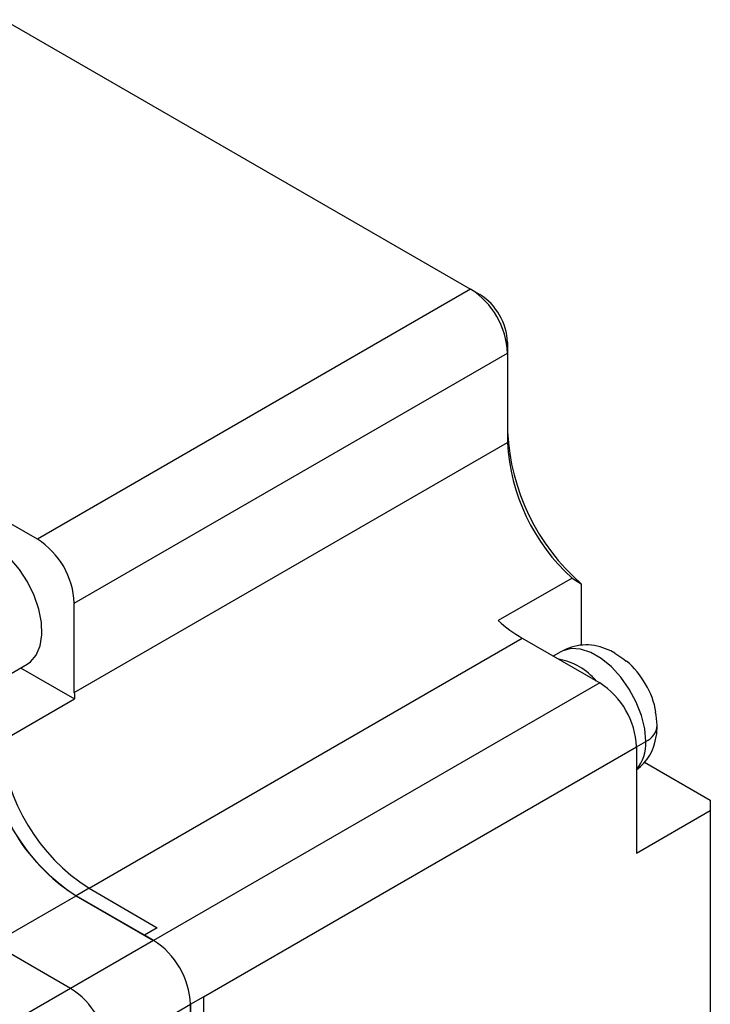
# Model space of a CAD drawing. Header units: millimetres. Extents: x 0 to 699, y 0 to 540.
# Tile 17 of 18: x 534 to 560, y 407 to 445. Entities that reach past the tile are written whole.
import ezdxf

# ---------------------------------------------------------------- set-up
doc = ezdxf.new("R2010")
doc.units = ezdxf.units.MM
doc.header["$LTSCALE"] = 2.5

msp = doc.modelspace()

# ---------------------------------------------------------------- linework, layer by layer
for p, q in [((532.9466, 445.2006), (550.8512, 434.8645)), ((550.8512, 434.8645), (534.2342, 425.2717)), ((550.8512, 434.8645), (551.2048, 434.6603)), ((552.2655, 432.8232), (552.2655, 432.415)), ((535.6485, 422.8222), (552.2655, 432.415)), ((552.2655, 432.415), (552.2655, 428.9855)), ((535.6485, 419.3927), (552.2655, 428.9855)), ((534.2342, 425.2717), (530.6987, 427.3127)), ((554.7403, 423.7839), (551.9119, 422.1511)), ((554.7403, 423.7839), (555.0939, 423.5654)), ((555.0939, 423.5654), (555.0939, 421.1976)), ((535.6485, 419.3927), (535.6485, 422.8222)), ((536.2141, 411.8811), (552.8311, 421.4739)), ((552.8311, 421.4739), (555.801, 419.7594)), ((554.3097, 420.9543), (554.0204, 420.7874)), ((556.7305, 420.6633), (556.3803, 420.8889)), ((532.325, 419.6059), (533.8414, 420.4812)), ((556.8205, 420.583), (556.7305, 420.6633)), ((533.59, 420.3361), (535.6551, 419.1439)), ((555.801, 419.7594), (538.689, 409.8809)), ((532.8267, 417.5111), (535.6551, 419.1439)), ((557.9679, 418.5199), (557.939, 418.6378)), ((558.008, 418.1348), (557.9679, 418.5199)), ((557.2152, 417.3098), (557.5688, 417.5139)), ((540.5982, 407.7172), (557.2152, 417.31)), ((557.2152, 417.31), (557.2152, 413.2273)), ((557.5194, 416.7255), (560.0436, 415.2683)), ((560.0436, 415.2683), (560.0436, 414.8601)), ((557.2152, 413.2273), (560.0436, 414.8601)), ((560.0436, 414.8601), (560.0436, 393.63)), ((536.2141, 411.8811), (535.7192, 411.5954)), ((536.2141, 411.8811), (538.8304, 410.3708)), ((532.5372, 409.7584), (535.7192, 411.5954)), ((538.3355, 410.085), (535.7192, 411.5954)), ((535.7192, 411.5954), (538.689, 409.8809)), ((538.8304, 410.3708), (538.3355, 410.085)), ((538.689, 409.8809), (535.507, 408.044)), ((538.689, 409.8809), (538.3355, 410.085)), ((535.507, 408.044), (532.5372, 409.7584)), ((535.507, 408.044), (488.838, 381.1025)), ((540.1032, 407.4314), (540.5982, 407.7172)), ((540.5982, 407.7172), (540.5982, 396.2856)), ((536.9212, 405.5945), (540.1032, 407.4314)), ((540.1032, 395.9998), (540.1032, 407.4314)), ((540.1032, 407.4314), (540.1032, 378.0359))]:
    msp.add_line(p, q)
at = {"flags": 128}
for points in [[(533.8414, 420.4812), (533.9649, 420.5667), (534.1898, 420.8278), (534.3394, 421.178), (534.4072, 421.6017), (534.3901, 422.0806), (534.289, 422.5936), (534.1082, 423.1185), (533.8557, 423.6321), (533.5424, 424.1122), (533.1821, 424.5376), (532.7906, 424.8898), (532.3848, 425.1535)], [(557.5688, 417.5139), (557.527, 417.9963), (557.4037, 418.5059), (557.2041, 419.0202), (556.9371, 419.5169), (556.6142, 419.9742), (556.2495, 420.3722), (555.8591, 420.6934), (555.46, 420.9238), (555.0696, 421.0533), (554.705, 421.0764), (554.3821, 420.9919), (554.3097, 420.9543)], [(556.3861, 420.9), (556.2243, 420.9921), (556.0258, 421.0663)], [(557.9659, 417.7087), (557.9877, 417.8043), (558.0002, 418.127)]]:
    msp.add_lwpolyline(points, dxfattribs=at)
for centre, radius, start, end in [((549.195, 432.2752), 3.0736, 2.60548, 57.39452), ((549.9626, 432.7184), 2.3052, 2.60548, 57.39452), ((560.5528, 429.8151), 8.2981, 182.91057, 228.86345), ((559.7781, 429.3704), 7.5225, 182.9327, 227.95642), ((532.578, 422.6824), 3.0736, 2.60548, 57.39452), ((555.5909, 426.1829), 5.4581, 227.61964, 239.62669), ((555.2856, 419.3319), 1.8858, 66.88998, 121.08819), ((553.7963, 418.2465), 2.4577, 40.20785, 79.79753), ((554.892, 418.2514), 3.0407, 28.71527, 50.41152), ((554.1448, 417.1702), 3.0736, 2.60548, 57.39452), ((555.0126, 418.1559), 2.9841, 9.34425, 31.4383), ((540.3876, 419.3946), 4.7391, 180.02313, 183.03244), ((557.2612, 418.1973), 0.7495, 294.2307, 355.21891), ((539.6415, 417.7791), 7.3228, 182.38686, 237.61314), ((540.2061, 418.1171), 7.4043, 184.6946, 237.3748), ((556.1171, 417.9352), 1.8626, 306.12351, 353.0149), ((556.0422, 417.4212), 1.5293, 320.0835, 3.4737), ((539.7194, 417.8363), 7.4129, 184.72781, 237.34159), ((537.0328, 407.2917), 3.0736, 2.60548, 57.39452), ((533.8508, 405.4548), 3.0736, 2.60548, 57.39452)]:
    msp.add_arc(centre, radius, start, end)

doc.saveas('drawing.dxf')
